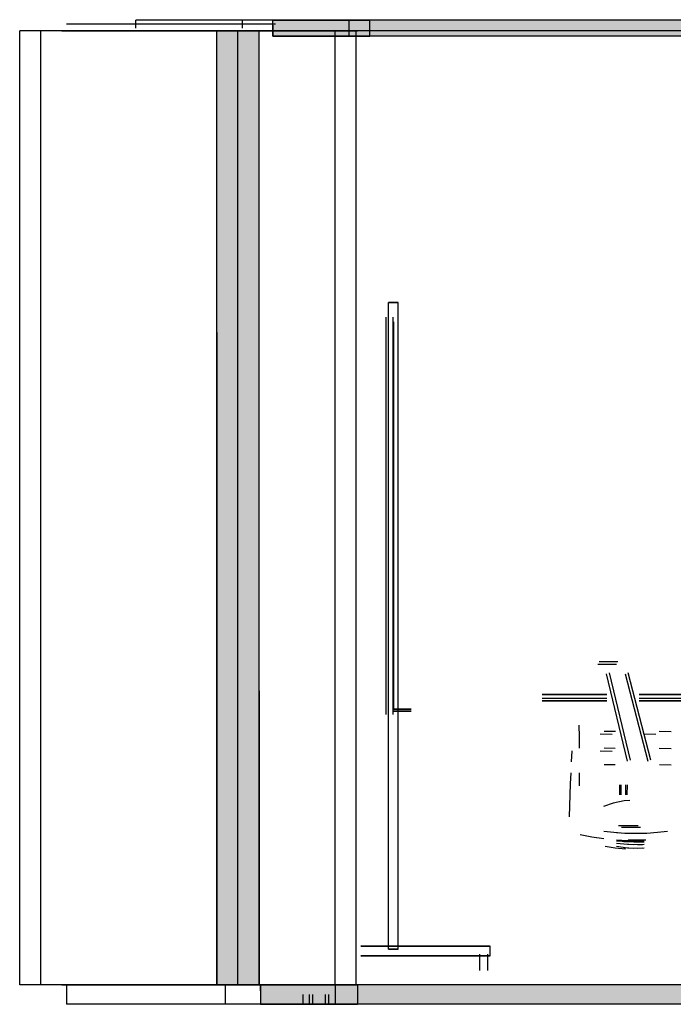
# Model space of a CAD drawing. Header units: millimetres. Extents: x -9985 to 240895, y -184894 to 39395.
# Tile 91 of 164: x 7353 to 9374, y -34595 to -31551. Entities that reach past the tile are written whole.
import ezdxf

# ---------------------------------------------------------------- set-up
doc = ezdxf.new("R2010")
doc.units = ezdxf.units.MM
for name, color, linetype in [('S-TAGLIO-CS', 9, 'Continuous'), ('S-TAGLIO-MURO', 7, 'Continuous'), ('S-TAGLIO-PAV', 33, 'Continuous'), ('S-TAGLIO-SOFF', 8, 'Continuous'), ('S-VISTA', 8, 'Continuous'), ('S-VISTA-ARREDI', 9, 'Continuous')]:
    doc.layers.add(name, color=color, linetype=linetype)

msp = doc.modelspace()

# ---------------------------------------------------------------- hatches: boundary and pattern name
at = {"layer": 'S-TAGLIO-CS'}
msp.add_hatch(color=9, dxfattribs=at).paths.add_polyline_path([(12882, -31603), (11912, -31603), (11730, -31603), (11312, -31603), (10552, -31603), (10430, -31603), (10382, -31603), (10314, -31603), (10012, -31603), (9896, -31603), (9830, -31603), (9588, -31603), (9516, -31603), (9412, -31603), (9338, -31603), (8338, -31603), (8298, -31603), (8136, -31603), (8136, -31567), (8136, -31551), (8298, -31551), (8338, -31551), (9338, -31551), (9516, -31551), (9588, -31551), (9896, -31551), (10314, -31551), (10382, -31551), (10430, -31551), (10552, -31551), (12882, -31551), (12882, -31571), (12882, -31603)])
at = {"layer": 'S-TAGLIO-MURO'}
msp.add_hatch(color=7, dxfattribs=at).paths.add_polyline_path([(8004, -34535), (7964, -34535), (7964, -32519), (7964, -31585), (8004, -31585), (8092, -31585), (8092, -33625), (8092, -34535), (8004, -34535)])
at = {"layer": 'S-TAGLIO-PAV'}
msp.add_hatch(color=33, dxfattribs=at).paths.add_polyline_path([(8098, -34535), (8168, -34535), (8328, -34535), (8376, -34535), (9482, -34535), (9562, -34535), (9868, -34535), (10280, -34535), (10354, -34535), (10406, -34535), (10524, -34535), (10548, -34535), (10644, -34535), (12844, -34535), (12844, -34567), (12844, -34595), (10774, -34595), (10644, -34595), (10548, -34595), (10524, -34595), (10406, -34595), (10354, -34595), (10280, -34595), (9868, -34595), (9562, -34595), (9482, -34595), (9312, -34595), (8302, -34595), (8258, -34595), (8098, -34595), (8098, -34553), (8098, -34535)])

# ---------------------------------------------------------------- linework, layer by layer
at = {"layer": 'S-TAGLIO-CS'}
for p, q in [((8297.64, -31552), (8136, -31552)), ((8136, -31567.701), (8136, -31552)), ((8337.466, -31552), (8297.64, -31552)), ((9337.976, -31552), (8337.466, -31552)), ((9516.217, -31552), (9337.976, -31552)), ((8136, -31567.701), (8136, -31602)), ((8297.64, -31602), (8136, -31602)), ((8337.466, -31602), (8297.64, -31602)), ((9337.976, -31602), (8337.466, -31602)), ((9516.217, -31602), (9337.976, -31602))]:
    msp.add_line(p, q, dxfattribs=at)
at = {"layer": 'S-TAGLIO-MURO'}
for p, q in [((7963, -31585), (8004.998, -31585)), ((7963, -32518.107), (7963, -31585)), ((8004.998, -31585), (8093, -31585)), ((8093, -33625.527), (8093, -31585)), ((7963, -32518.107), (7963, -34535)), ((8093, -33625.527), (8093, -34535)), ((8004.998, -34535), (7963, -34535)), ((8004.998, -34535), (8093, -34535))]:
    msp.add_line(p, q, dxfattribs=at)
at = {"layer": 'S-TAGLIO-PAV'}
for p, q in [((8168.55, -34535), (8098, -34535)), ((8098, -34553.404), (8098, -34535)), ((8328, -34535), (8168.55, -34535)), ((8375.42, -34535), (8328, -34535)), ((9482.227, -34535), (8375.42, -34535)), ((8098, -34553.404), (8098, -34595)), ((8098, -34595), (8257.45, -34595)), ((8301.23, -34595), (8257.45, -34595)), ((9311.025, -34595), (8301.23, -34595)), ((9482.227, -34595), (9311.025, -34595))]:
    msp.add_line(p, q, dxfattribs=at)
at = {"layer": 'S-TAGLIO-SOFF'}
for p, q in [((8168.55, -31585), (8098, -31585)), ((8328, -31585), (8168.55, -31585)), ((8375.42, -31585), (8328, -31585)), ((9482.227, -31585), (8375.42, -31585))]:
    msp.add_line(p, q, dxfattribs=at)
at = {"layer": 'S-VISTA'}
for p, q in [((7988, -31565), (7498, -31565)), ((8042, -31552), (7712, -31552)), ((7712, -31577), (7712, -31552)), ((8144, -31565), (7988, -31565)), ((8326, -31552), (8042, -31552)), ((8042, -31577), (8042, -31552)), ((8136, -31552), (8262, -31552)), ((8372, -31552), (8136, -31552)), ((8136, -31552), (8372, -31552)), ((8136, -31577), (8136, -31552)), ((8136, -31577), (8136, -31552)), ((8136, -31602), (8136, -31552)), ((8262, -31552), (8326, -31552)), ((8436, -31552), (8372, -31552)), ((8372, -31552), (8436, -31552)), ((8372, -31602), (8372, -31552)), ((8436, -31602), (8436, -31552)), ((8436, -31602), (8436, -31552)), ((7418, -31585), (7353, -31585)), ((7353, -34535), (7353, -31585)), ((7998, -31585), (7418, -31585)), ((7418, -34535), (7418, -31585)), ((7483, -31585), (7998, -31585)), ((7963, -31585), (8028, -31585)), ((8028, -31585), (7963, -31585)), ((7963, -31585), (8028, -31585)), ((7963, -34535), (7963, -31585)), ((7963, -34535), (7963, -31585)), ((7963, -34535), (7963, -31585)), ((8153, -31585), (7998, -31585)), ((7998, -31585), (8112, -31585)), ((8028, -31585), (8153, -31585)), ((8145.5, -31585), (8028, -31585)), ((8028, -31585), (8145.5, -31585)), ((8028, -34535), (8028, -31585)), ((8328, -31585), (8093, -31585)), ((8093, -31585), (8151.75, -31585)), ((8155.5, -31585), (8093, -31585)), ((8093, -34535), (8093, -31585)), ((8098, -31585), (8328, -31585)), ((8155.5, -31585), (8098, -31585)), ((8098, -31585), (8163, -31585)), ((8328, -31585), (8398, -31585)), ((8393, -31585), (8328, -31585)), ((8328, -34535), (8328, -31585)), ((8393, -34535), (8393, -31585)), ((8393, -34535), (8393, -31585)), ((8136, -31602), (8372, -31602)), ((8372, -31602), (8436, -31602)), ((8436, -31602), (8404, -31602)), ((7418, -34535), (7353, -34535)), ((7998, -34535), (7418, -34535)), ((7483, -34535), (7998, -34535)), ((7988, -34535), (7498, -34535)), ((7498, -34535), (7498, -34595)), ((7963, -34535), (8028, -34535)), ((8028, -34535), (7963, -34535)), ((7963, -34535), (8028, -34535)), ((8092, -34535), (7988, -34535)), ((7988, -34535), (7988, -34595)), ((7998, -34535), (8112, -34535)), ((8101.333, -34535), (7998, -34535)), ((8028, -34535), (8086.75, -34535)), ((8086.75, -34535), (8028, -34535)), ((8028, -34535), (8090.5, -34535)), ((8328, -34535), (8093, -34535)), ((8098, -34535), (8328, -34535)), ((8098, -34535), (8098, -34595)), ((8098, -34535), (8098, -34595)), ((8098, -34535), (8098, -34595)), ((8393, -34535), (8328, -34535)), ((8328, -34535), (8398, -34535)), ((8328, -34535), (8328, -34595)), ((8398, -34535), (8398, -34595)), ((8398, -34535), (8398, -34595)), ((8228, -34565), (8228, -34595)), ((8248, -34565), (8248, -34595)), ((8258, -34565), (8258, -34595)), ((8298, -34565), (8298, -34595)), ((8298, -34565), (8298, -34595)), ((8308, -34565), (8308, -34595)), ((8308, -34565), (8308, -34595)), ((8308, -34565), (8308, -34595)), ((8308, -34565), (8308, -34595)), ((8328, -34565), (8328, -34595)), ((7988, -34595), (7498, -34595)), ((8248, -34595), (7988, -34595)), ((8098, -34595), (8228, -34595)), ((8328, -34595), (8098, -34595)), ((8098, -34595), (8328, -34595)), ((8228, -34595), (8298, -34595)), ((8308, -34595), (8248, -34595)), ((8258, -34595), (8308, -34595)), ((8298, -34595), (8258, -34595)), ((8421.333, -34595), (8308, -34595)), ((8308, -34595), (8368, -34595)), ((8398, -34595), (8328, -34595)), ((8328, -34595), (8398, -34595))]:
    msp.add_line(p, q, dxfattribs=at)
at = {"layer": 'S-VISTA-ARREDI'}
for p, q in [((8523, -32425), (8493, -32425)), ((8493, -32425), (8523, -32425)), ((8493, -34425), (8493, -32425)), ((8493, -34425), (8493, -32425)), ((8523, -32425), (8493, -32425)), ((8493, -32425), (8523, -32425)), ((8493, -34425), (8493, -32425)), ((8493, -34425), (8493, -32425)), ((8523, -34425), (8523, -32425)), ((8523, -34425), (8523, -32425)), ((8523, -34425), (8523, -32425)), ((8523, -34425), (8523, -32425)), ((8486, -33699), (8486, -32471)), ((8486, -33699), (8486, -32471)), ((8508, -33699), (8508, -32471)), ((8508, -33699), (8508, -32471)), ((8509, -33685), (8509, -32485)), ((8509, -32485), (8509, -33685)), ((9198, -33544), (9141, -33544)), ((9202, -33536), (9145, -33536)), ((9232, -33843), (9167, -33573)), ((9176, -33570), (9241, -33840)), ((9225, -33573), (9295, -33843)), ((9304, -33840), (9234, -33570)), ((8968, -33637), (9168, -33637)), ((9168, -33637), (8968, -33637)), ((8968, -33649), (9168, -33649)), ((8968, -33657), (9168, -33657)), ((8968, -33657), (9168, -33657)), ((9168, -33657), (8968, -33657)), ((9268, -33637), (11968, -33637)), ((11968, -33637), (9268, -33637)), ((9268, -33649), (11968, -33649)), ((9268, -33657), (11968, -33657)), ((9268, -33657), (11968, -33657)), ((11968, -33657), (9268, -33657)), ((8563, -33683), (8508, -33683)), ((8508, -33683), (8563, -33683)), ((8563, -33689), (8508, -33689)), ((8508, -33689), (8563, -33689)), ((9084, -33768), (9083, -33732)), ((9084, -33768), (9083, -33732)), ((9084, -33768), (9083, -33732)), ((9084, -33768), (9083, -33732)), ((9195, -33752), (9160, -33752)), ((9367, -33753), (9330, -33752)), ((9084, -33803), (9084, -33768)), ((9084, -33803), (9084, -33768)), ((9084, -33803), (9084, -33768)), ((9084, -33803), (9084, -33768)), ((9148, -33759), (9185, -33760)), ((9282, -33759), (9320, -33760)), ((9059, -33845), (9061, -33811)), ((9059, -33845), (9061, -33811)), ((9059, -33845), (9061, -33811)), ((9059, -33845), (9061, -33811)), ((9148, -33811), (9185, -33812)), ((9148, -33811), (9185, -33812)), ((9148, -33811), (9185, -33812)), ((9148, -33811), (9185, -33812)), ((9194, -33804), (9160, -33803)), ((9194, -33804), (9160, -33803)), ((9194, -33804), (9160, -33803)), ((9194, -33804), (9160, -33803)), ((9367, -33805), (9330, -33804)), ((9367, -33805), (9330, -33804)), ((9367, -33805), (9330, -33804)), ((9367, -33805), (9330, -33804)), ((9056, -33913), (9058, -33879)), ((9056, -33913), (9058, -33879)), ((9056, -33913), (9058, -33879)), ((9056, -33913), (9058, -33879)), ((9083, -33879), (9083, -33920)), ((9083, -33879), (9083, -33920)), ((9083, -33879), (9083, -33920)), ((9083, -33879), (9083, -33920)), ((9194, -33855), (9160, -33855)), ((9194, -33855), (9160, -33855)), ((9194, -33855), (9160, -33855)), ((9194, -33855), (9160, -33855)), ((9367, -33856), (9331, -33855)), ((9055, -33947), (9056, -33913)), ((9055, -33947), (9056, -33913)), ((9055, -33947), (9056, -33913)), ((9055, -33947), (9056, -33913)), ((9209, -33947), (9209, -33916)), ((9212, -33916), (9212, -33947)), ((9227, -33947), (9227, -33916)), ((9231, -33916), (9230, -33947)), ((9054, -33981), (9055, -33947)), ((9054, -33981), (9055, -33947)), ((9054, -33981), (9055, -33947)), ((9054, -33981), (9055, -33947)), ((9222, -33966), (9188, -33973)), ((9222, -33966), (9188, -33973)), ((9222, -33966), (9188, -33973)), ((9222, -33966), (9188, -33973)), ((9240, -33965), (9222, -33966)), ((9240, -33965), (9222, -33966)), ((9240, -33965), (9222, -33966)), ((9240, -33965), (9222, -33966)), ((9053, -34015), (9054, -33981)), ((9053, -34015), (9054, -33981)), ((9053, -34015), (9054, -33981)), ((9053, -34015), (9054, -33981)), ((9188, -33973), (9158, -33983)), ((9188, -33973), (9158, -33983)), ((9188, -33973), (9158, -33983)), ((9188, -33973), (9158, -33983)), ((9159, -34060), (9190, -34063)), ((9159, -34060), (9190, -34063)), ((9159, -34060), (9190, -34063)), ((9159, -34060), (9190, -34063)), ((9265, -34043), (9205, -34043)), ((9273, -34048), (9214, -34048)), ((9325, -34063), (9356, -34060)), ((9325, -34063), (9356, -34060)), ((9325, -34063), (9356, -34060)), ((9325, -34063), (9356, -34060)), ((9086, -34070), (9122, -34077)), ((9086, -34070), (9122, -34077)), ((9086, -34070), (9122, -34077)), ((9086, -34070), (9122, -34077)), ((9122, -34077), (9159, -34082)), ((9122, -34077), (9159, -34082)), ((9122, -34077), (9159, -34082)), ((9122, -34077), (9159, -34082)), ((9190, -34063), (9207, -34064.5)), ((9190, -34063), (9207, -34064.5)), ((9190, -34063), (9207, -34064.5)), ((9190, -34063), (9224, -34066)), ((9232, -34090), (9198, -34088)), ((9232, -34090), (9198, -34088)), ((9232, -34090), (9198, -34088)), ((9232, -34090), (9198, -34088)), ((9232, -34093), (9198, -34091)), ((9232, -34093), (9198, -34091)), ((9232, -34093), (9198, -34091)), ((9232, -34093), (9198, -34091)), ((9221, -34092), (9252, -34093)), ((9221, -34092), (9252, -34093)), ((9221, -34092), (9252, -34093)), ((9221, -34092), (9252, -34093)), ((9222, -34089), (9253, -34090)), ((9222, -34089), (9253, -34090)), ((9222, -34089), (9253, -34090)), ((9222, -34089), (9253, -34090)), ((9224, -34066), (9258, -34066)), ((9263, -34090), (9232, -34090)), ((9263, -34090), (9232, -34090)), ((9263, -34090), (9232, -34090)), ((9263, -34090), (9232, -34090)), ((9234, -34087), (9271, -34087)), ((9234, -34087), (9271, -34087)), ((9234, -34087), (9271, -34087)), ((9234, -34087), (9271, -34087)), ((9253, -34090), (9284, -34089)), ((9253, -34090), (9284, -34089)), ((9253, -34090), (9284, -34089)), ((9253, -34090), (9284, -34089)), ((9258, -34066), (9292, -34066)), ((9258, -34066), (9292, -34066)), ((9258, -34066), (9292, -34066)), ((9258, -34066), (9292, -34066)), ((9278.5, -34089.5), (9263, -34090)), ((9278.5, -34089.5), (9263, -34090)), ((9278.5, -34089.5), (9263, -34090)), ((9278.5, -34089.5), (9263, -34090)), ((9271, -34087), (9289.5, -34086.5)), ((9271, -34087), (9289.5, -34086.5)), ((9271, -34087), (9289.5, -34086.5)), ((9271, -34087), (9289.5, -34086.5)), ((9292, -34066), (9325, -34063)), ((9292, -34066), (9325, -34063)), ((9292, -34066), (9325, -34063)), ((9292, -34066), (9325, -34063)), ((9194, -34112), (9163, -34107)), ((9194, -34112), (9163, -34107)), ((9194, -34112), (9163, -34107)), ((9194, -34112), (9163, -34107)), ((9226, -34115), (9194, -34112)), ((9226, -34115), (9194, -34112)), ((9226, -34115), (9194, -34112)), ((9226, -34115), (9194, -34112)), ((9232, -34101), (9198, -34098)), ((9232, -34101), (9198, -34098)), ((9232, -34101), (9198, -34098)), ((9232, -34101), (9198, -34098)), ((9232, -34112), (9198, -34107)), ((9232, -34112), (9198, -34107)), ((9232, -34112), (9198, -34107)), ((9232, -34112), (9198, -34107)), ((9221, -34099), (9252, -34101)), ((9221, -34099), (9252, -34101)), ((9221, -34099), (9252, -34101)), ((9221, -34099), (9252, -34101)), ((9221, -34110), (9252, -34112)), ((9221, -34110), (9252, -34112)), ((9221, -34110), (9252, -34112)), ((9221, -34110), (9252, -34112)), ((9263, -34094), (9232, -34093)), ((9263, -34094), (9232, -34093)), ((9263, -34094), (9232, -34093)), ((9263, -34094), (9232, -34093)), ((9263, -34102), (9232, -34101)), ((9263, -34102), (9232, -34101)), ((9263, -34102), (9232, -34101)), ((9263, -34102), (9232, -34101)), ((9263, -34113), (9232, -34112)), ((9263, -34113), (9232, -34112)), ((9263, -34113), (9232, -34112)), ((9263, -34113), (9232, -34112)), ((9252, -34093), (9284, -34093)), ((9252, -34093), (9284, -34093)), ((9252, -34093), (9284, -34093)), ((9252, -34093), (9284, -34093)), ((9252, -34101), (9284, -34100)), ((9252, -34101), (9284, -34100)), ((9252, -34101), (9284, -34100)), ((9252, -34101), (9284, -34100)), ((9252, -34112), (9284, -34111)), ((9252, -34112), (9284, -34111)), ((9252, -34112), (9284, -34111)), ((9252, -34112), (9284, -34111)), ((9278.5, -34093.5), (9263, -34094)), ((9278.5, -34093.5), (9263, -34094)), ((9278.5, -34093.5), (9263, -34094)), ((9278.5, -34093.5), (9263, -34094)), ((9278.5, -34101.5), (9263, -34102)), ((9278.5, -34101.5), (9263, -34102)), ((9278.5, -34101.5), (9263, -34102)), ((9278.5, -34101.5), (9263, -34102)), ((9278.5, -34112), (9263, -34113)), ((9278.5, -34112), (9263, -34113)), ((9278.5, -34112), (9263, -34113)), ((9278.5, -34112), (9263, -34113)), ((8808, -34415), (8408, -34415)), ((8408, -34415), (8808, -34415)), ((8808, -34415), (8408, -34415)), ((8408, -34415), (8808, -34415)), ((8523, -34425), (8493, -34425)), ((8493, -34425), (8523, -34425)), ((8523, -34425), (8493, -34425)), ((8493, -34425), (8523, -34425)), ((8808, -34445), (8808, -34415)), ((8808, -34445), (8808, -34415)), ((8808, -34430), (8808, -34415)), ((8808, -34430), (8808, -34415)), ((8808, -34445), (8408, -34445)), ((8408, -34445), (8808, -34445)), ((8758, -34445), (8408, -34445)), ((8408, -34445), (8758, -34445)), ((8776, -34490), (8776, -34440)), ((8776, -34490), (8776, -34440)), ((8776, -34490), (8776, -34440)), ((8776, -34490), (8776, -34440)), ((8800, -34490), (8800, -34440)), ((8800, -34490), (8800, -34440))]:
    msp.add_line(p, q, dxfattribs=at)

doc.saveas('drawing.dxf')
